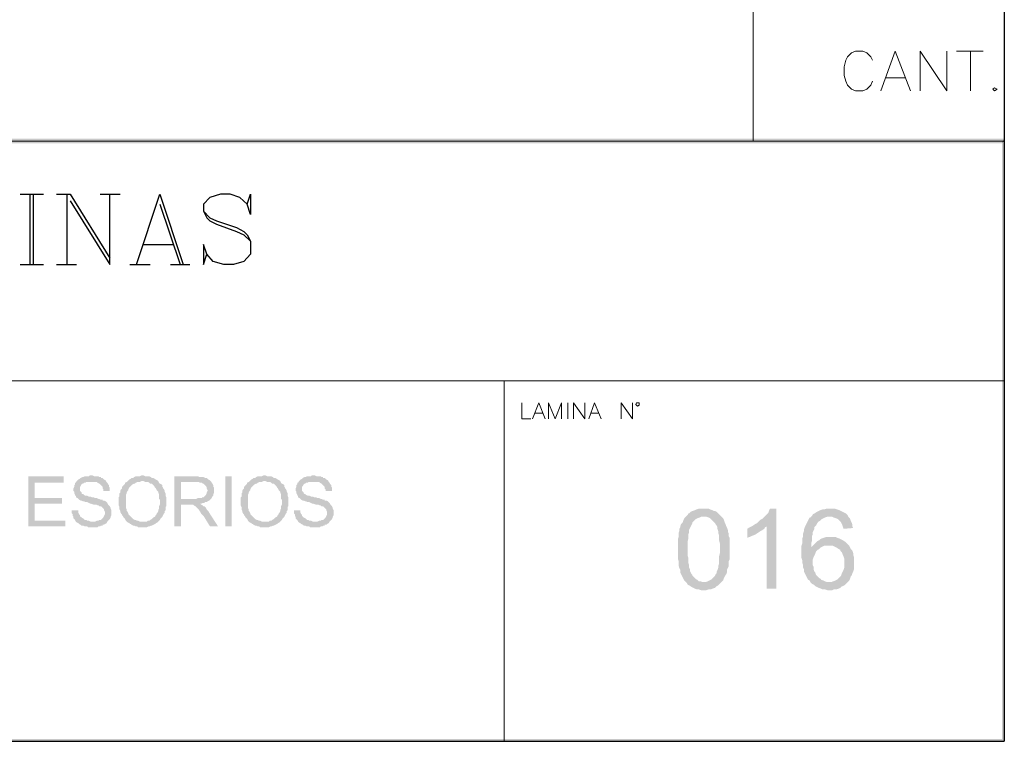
# Model space of a CAD drawing. Header units: millimetres. Extents: x 7 to 3083, y -677 to 294.
# Tile 149 of 256: x 1430 to 1482, y -337 to -299. Entities that reach past the tile are written whole.
import ezdxf

# ---------------------------------------------------------------- set-up
doc = ezdxf.new("R2010")
doc.units = ezdxf.units.MM
for name, color, linetype, lineweight in [('DGE_CONTORNOS', 7, 'Continuous', 0), ('DGE_DATOS', 7, 'Continuous', 0), ('DGE_RELLENO', 7, 'Continuous', 0)]:
    doc.layers.add(name, color=color, linetype=linetype, lineweight=lineweight)

# ---------------------------------------------------------------- blocks, each defined once
blk = doc.blocks.new('DGE_BT_015')
at = {"layer": 'DGE_RELLENO', "true_color": 0x000000}
for points in [[(23.4527, 34.8263), (23.7067, 34.5723), (201.9723, 34.8263)], [(23.7067, 34.5723), (201.9723, 34.8263), (201.8453, 34.5723)], [(201.9723, 34.8263), (201.8453, 34.5723), (201.9723, 34.6993)], [(201.9723, 34.6993), (201.8453, 34.5723), (201.9723, 3.2456)], [(201.8453, 34.5723), (201.9723, 3.2456), (201.8453, 3.3726)], [(152.6963, 17.131), (150.8337, 17.131), (150.8337, 14.5063), (152.781, 14.5063), (152.781, 14.8026), (151.1723, 14.8026), (151.1723, 15.6916), (152.6117, 15.6916), (152.6117, 15.988), (151.1723, 15.988), (151.1723, 16.7923), (152.6963, 16.7923)], [(154.1357, 17.1733), (154.051, 17.1733), (154.0087, 17.131), (153.797, 17.131), (153.7123, 17.0886), (153.67, 17.0886), (153.5853, 17.0463), (153.543, 17.0039), (153.4583, 16.9616), (153.416, 16.9193), (153.3737, 16.8769), (153.3313, 16.7923), (153.289, 16.7923), (153.289, 16.7076), (153.2467, 16.6653), (153.2467, 16.5806), (153.2043, 16.4959), (153.2043, 16.3689), (153.2467, 16.3266), (153.2467, 16.2419), (153.289, 16.1573), (153.289, 16.115), (153.3313, 16.115), (153.3313, 16.0303), (153.416, 15.988), (153.4583, 15.9456), (153.5007, 15.9033), (153.5853, 15.8609), (153.6277, 15.8609), (153.7123, 15.8186), (153.7547, 15.8186), (153.8393, 15.7763), (153.924, 15.7763), (154.0087, 15.7339), (154.0933, 15.6916), (154.1357, 15.6916), (154.2627, 15.6493), (154.3897, 15.6493), (154.4743, 15.607), (154.5167, 15.607), (154.559, 15.5646), (154.6437, 15.5646), (154.686, 15.5223), (154.7283, 15.4799), (154.7707, 15.4376), (154.813, 15.3953), (154.813, 15.3529), (154.8553, 15.2683), (154.8553, 15.1413), (154.813, 15.0566), (154.7707, 14.972), (154.7283, 14.9296), (154.686, 14.8873), (154.6437, 14.8449), (154.559, 14.8449), (154.5167, 14.8026), (154.432, 14.8026), (154.3473, 14.7603), (153.3313, 14.7603), (153.3737, 14.7179), (153.4583, 14.6756), (153.5007, 14.6333), (153.5853, 14.5909), (153.6277, 14.5486), (153.7123, 14.5486), (153.797, 14.5063), (153.924, 14.5063), (153.9663, 14.464), (154.2203, 14.464), (154.4743, 14.464), (154.5167, 14.5063), (154.6013, 14.5063), (154.6437, 14.5486), (154.7283, 14.5486), (154.7283, 14.5909), (154.813, 14.5909), (154.8553, 14.6333), (154.94, 14.6756), (154.9823, 14.7603), (155.0247, 14.8026), (155.067, 14.8449), (155.1093, 14.8873), (155.1517, 14.972), (155.1517, 15.0143), (155.194, 15.0989), (155.194, 15.3529), (155.1517, 15.4376), (155.1517, 15.4799), (155.1093, 15.5646), (155.067, 15.607), (155.0247, 15.6493), (154.9823, 15.7339), (154.94, 15.7763), (154.8977, 15.8186), (154.813, 15.8609), (154.7283, 15.8609), (154.7283, 15.9033), (154.6437, 15.9033), (154.559, 15.9456), (154.5167, 15.9456), (154.432, 15.988), (154.3473, 15.988), (154.2627, 16.0303), (154.178, 16.0303), (154.0933, 16.0726), (154.0087, 16.0726), (153.924, 16.115), (153.8393, 16.115), (153.7547, 16.1573), (153.7123, 16.1996), (153.67, 16.1996), (153.6277, 16.2419), (153.6277, 16.2843), (153.5853, 16.3266), (153.543, 16.3689), (153.543, 16.5806), (153.5853, 16.623), (153.6277, 16.7076), (153.67, 16.7499), (153.7123, 16.7499), (153.7547, 16.7923), (153.8393, 16.7923), (153.8817, 16.8346), (154.94, 16.8346), (154.8977, 16.9193), (154.813, 16.9616), (154.7707, 17.0039), (154.7283, 17.0463), (154.6437, 17.0463), (154.6437, 17.0886), (154.559, 17.0886), (154.5167, 17.131), (154.305, 17.131), (154.2203, 17.1733)], [(156.845, 17.1733), (156.7603, 17.1733), (156.6757, 17.131), (156.464, 17.131), (156.3793, 17.0886), (156.337, 17.0463), (156.2523, 17.0463), (156.21, 17.0039), (156.1253, 16.9616), (156.083, 16.9193), (156.0407, 16.8769), (156.8873, 16.8769), (156.972, 16.8346), (157.099, 16.8346), (157.1837, 16.7923), (157.226, 16.7499), (157.3107, 16.7499), (157.353, 16.7076), (157.3953, 16.6653), (157.4377, 16.623), (157.48, 16.5383), (157.5223, 16.4959), (157.5647, 16.4113), (157.607, 16.3689), (157.6493, 16.3266), (157.6493, 16.2419), (157.6917, 16.1996), (157.6917, 15.9456), (157.734, 15.9033), (157.734, 15.6493), (157.6917, 15.5646), (157.6917, 15.4376), (157.6493, 15.3529), (157.6493, 15.3106), (157.607, 15.2259), (157.5647, 15.1836), (157.5647, 15.1413), (157.5223, 15.0989), (157.48, 15.0143), (157.3953, 14.972), (157.353, 14.9296), (157.3107, 14.8873), (157.226, 14.8449), (157.1837, 14.8026), (157.099, 14.8026), (157.0567, 14.7603), (156.845, 14.7603), (157.6493, 14.7603), (157.6917, 14.8026), (157.734, 14.8449), (157.7763, 14.9296), (157.8187, 14.972), (157.861, 15.0143), (157.9033, 15.0989), (157.9457, 15.1836), (157.988, 15.2259), (157.988, 15.3106), (158.0303, 15.3529), (158.0303, 15.5223), (158.0727, 15.5646), (158.0727, 16.0303), (158.0303, 16.115), (158.0303, 16.2419), (157.988, 16.3266), (157.988, 16.3689), (157.9457, 16.4536), (157.9033, 16.4959), (157.9033, 16.5383), (157.861, 16.5806), (157.861, 16.6653), (157.8187, 16.7076), (157.734, 16.7499), (157.6917, 16.7923), (157.6493, 16.8769), (157.607, 16.9193), (157.5223, 16.9616), (157.48, 17.0039), (157.4377, 17.0039), (157.3953, 17.0463), (157.3107, 17.0463), (157.2683, 17.0886), (157.1837, 17.131), (156.972, 17.131), (156.8873, 17.1733)], [(159.639, 17.131), (158.496, 17.131), (158.496, 14.5063), (158.8347, 14.5063), (158.8347, 15.6493), (159.2157, 15.6493), (159.8507, 15.6916), (159.893, 15.6916), (159.9777, 15.7339), (160.0623, 15.7339), (160.1047, 15.7763), (160.1893, 15.7763), (160.2317, 15.8186), (160.3163, 15.8609), (160.3587, 15.9033), (160.401, 15.9456), (158.8347, 15.9456), (158.8347, 16.8346), (159.639, 16.8346), (160.401, 16.8769), (160.3587, 16.9193), (160.274, 16.9616), (160.2317, 17.0039), (160.1893, 17.0463), (160.1047, 17.0463), (160.02, 17.0886), (159.8083, 17.0886), (159.7237, 17.131)], [(161.163, 17.131), (161.5017, 17.131), (161.5017, 14.5063), (161.163, 14.5063), (161.163, 17.131)], [(163.2373, 17.1733), (163.1527, 17.1733), (163.068, 17.131), (162.8563, 17.131), (162.7717, 17.0886), (162.7293, 17.0463), (162.6447, 17.0463), (162.6023, 17.0039), (162.5177, 16.9616), (162.4753, 16.9193), (162.433, 16.8769), (163.2797, 16.8769), (163.3643, 16.8346), (163.4913, 16.8346), (163.576, 16.7923), (163.6183, 16.7499), (163.703, 16.7499), (163.7453, 16.7076), (163.7877, 16.6653), (163.83, 16.623), (163.8723, 16.5383), (163.9147, 16.4959), (163.957, 16.4113), (163.9993, 16.3689), (164.0417, 16.3266), (164.0417, 16.2419), (164.084, 16.1996), (164.084, 15.9456), (164.1263, 15.9033), (164.1263, 15.6493), (164.084, 15.5646), (164.084, 15.4376), (164.0417, 15.3529), (164.0417, 15.3106), (163.9993, 15.2259), (163.957, 15.1836), (163.957, 15.1413), (163.9147, 15.0989), (163.8723, 15.0143), (163.7877, 14.972), (163.7453, 14.9296), (163.703, 14.8873), (163.6183, 14.8449), (163.576, 14.8026), (163.4913, 14.8026), (163.449, 14.7603), (163.2373, 14.7603), (164.0417, 14.7603), (164.084, 14.8026), (164.1263, 14.8449), (164.1687, 14.9296), (164.211, 14.972), (164.2533, 15.0143), (164.2957, 15.0989), (164.338, 15.1836), (164.3803, 15.2259), (164.3803, 15.3106), (164.4227, 15.3529), (164.4227, 15.5223), (164.465, 15.5646), (164.465, 16.0303), (164.4227, 16.115), (164.4227, 16.2419), (164.3803, 16.3266), (164.3803, 16.3689), (164.338, 16.4536), (164.2957, 16.4959), (164.2957, 16.5383), (164.2533, 16.5806), (164.2533, 16.6653), (164.211, 16.7076), (164.1263, 16.7499), (164.084, 16.7923), (164.0417, 16.8769), (163.9993, 16.9193), (163.9147, 16.9616), (163.8723, 17.0039), (163.83, 17.0039), (163.7877, 17.0463), (163.703, 17.0463), (163.6607, 17.0886), (163.576, 17.131), (163.3643, 17.131), (163.2797, 17.1733)], [(165.7773, 17.1733), (165.6927, 17.1733), (165.6503, 17.131), (165.4387, 17.131), (165.354, 17.0886), (165.3117, 17.0886), (165.227, 17.0463), (165.1847, 17.0039), (165.1, 16.9616), (165.0577, 16.9193), (165.0153, 16.8769), (164.973, 16.7923), (164.9307, 16.7923), (164.9307, 16.7076), (164.8883, 16.6653), (164.8883, 16.5806), (164.846, 16.4959), (164.846, 16.3689), (164.8883, 16.3266), (164.8883, 16.2419), (164.9307, 16.1573), (164.9307, 16.115), (164.973, 16.115), (164.973, 16.0303), (165.0577, 15.988), (165.1, 15.9456), (165.1423, 15.9033), (165.227, 15.8609), (165.2693, 15.8609), (165.354, 15.8186), (165.3963, 15.8186), (165.481, 15.7763), (165.5657, 15.7763), (165.6503, 15.7339), (165.735, 15.6916), (165.7773, 15.6916), (165.9043, 15.6493), (166.0313, 15.6493), (166.116, 15.607), (166.1583, 15.607), (166.2007, 15.5646), (166.2853, 15.5646), (166.3277, 15.5223), (166.37, 15.4799), (166.4123, 15.4376), (166.4547, 15.3953), (166.4547, 15.3529), (166.497, 15.2683), (166.497, 15.1413), (166.4547, 15.0566), (166.4123, 14.972), (166.37, 14.9296), (166.3277, 14.8873), (166.2853, 14.8449), (166.2007, 14.8449), (166.1583, 14.8026), (166.0737, 14.8026), (165.989, 14.7603), (164.973, 14.7603), (165.0153, 14.7179), (165.1, 14.6756), (165.1423, 14.6333), (165.227, 14.5909), (165.2693, 14.5486), (165.354, 14.5486), (165.4387, 14.5063), (165.5657, 14.5063), (165.608, 14.464), (165.862, 14.464), (166.116, 14.464), (166.1583, 14.5063), (166.243, 14.5063), (166.2853, 14.5486), (166.37, 14.5486), (166.37, 14.5909), (166.4547, 14.5909), (166.497, 14.6333), (166.5817, 14.6756), (166.624, 14.7603), (166.6663, 14.8026), (166.7087, 14.8449), (166.751, 14.8873), (166.7933, 14.972), (166.7933, 15.0143), (166.8357, 15.0989), (166.8357, 15.3529), (166.7933, 15.4376), (166.7933, 15.4799), (166.751, 15.5646), (166.7087, 15.607), (166.6663, 15.6493), (166.624, 15.7339), (166.5817, 15.7763), (166.5393, 15.8186), (166.4547, 15.8609), (166.37, 15.8609), (166.37, 15.9033), (166.2853, 15.9033), (166.2007, 15.9456), (166.1583, 15.9456), (166.0737, 15.988), (165.989, 15.988), (165.9043, 16.0303), (165.8197, 16.0303), (165.735, 16.0726), (165.6503, 16.0726), (165.5657, 16.115), (165.481, 16.115), (165.3963, 16.1573), (165.354, 16.1996), (165.3117, 16.1996), (165.2693, 16.2419), (165.2693, 16.2843), (165.227, 16.3266), (165.1847, 16.3689), (165.1847, 16.5806), (165.227, 16.623), (165.2693, 16.7076), (165.3117, 16.7499), (165.354, 16.7499), (165.3963, 16.7923), (165.481, 16.7923), (165.5233, 16.8346), (166.5817, 16.8346), (166.5393, 16.9193), (166.4547, 16.9616), (166.4123, 17.0039), (166.37, 17.0463), (166.2853, 17.0463), (166.2853, 17.0886), (166.2007, 17.0886), (166.1583, 17.131), (165.9467, 17.131), (165.862, 17.1733)], [(154.94, 16.8346), (154.1357, 16.8346), (154.432, 16.8346), (154.4743, 16.7923), (154.559, 16.7499), (154.6013, 16.7076), (154.6437, 16.6653), (154.686, 16.623), (154.7283, 16.5806), (154.7283, 16.4959), (154.7707, 16.4536), (154.7707, 16.3689), (155.1093, 16.3689), (155.1093, 16.5383), (155.067, 16.5806), (155.067, 16.6653), (155.0247, 16.7076), (154.9823, 16.7923)], [(156.0407, 16.8769), (155.9983, 16.8346), (155.9137, 16.7923), (155.9137, 16.7499), (155.8713, 16.7076), (155.829, 16.6653), (155.7867, 16.623), (155.7443, 16.5383), (155.7443, 16.4959), (155.702, 16.4536), (155.6597, 16.3689), (155.6597, 16.2843), (155.6173, 16.2419), (155.6173, 16.0726), (155.575, 16.0303), (155.575, 15.607), (155.6173, 15.5223), (155.6173, 15.3953), (155.6597, 15.3106), (155.6597, 15.2683), (155.702, 15.1836), (155.7443, 15.1413), (155.7443, 15.0989), (155.7867, 15.0566), (155.829, 14.972), (155.8713, 14.9296), (155.9137, 14.8873), (155.956, 14.8026), (155.9983, 14.7603), (156.0407, 14.7179), (156.1253, 14.6756), (156.1677, 14.6333), (156.21, 14.6333), (156.2523, 14.5909), (156.337, 14.5486), (156.3793, 14.5486), (156.464, 14.5063), (156.5487, 14.5063), (156.591, 14.464), (156.845, 14.464), (157.0567, 14.464), (157.1413, 14.5063), (157.1837, 14.5063), (157.2683, 14.5486), (157.3107, 14.5486), (157.3953, 14.5909), (157.48, 14.6333), (157.5223, 14.6756), (157.607, 14.7179), (157.6493, 14.7603), (156.6757, 14.7603), (156.591, 14.8026), (156.5487, 14.8026), (156.464, 14.8449), (156.4217, 14.8449), (156.337, 14.8873), (156.2947, 14.9296), (156.2523, 14.972), (156.21, 15.0143), (156.1677, 15.0566), (156.1253, 15.0989), (156.083, 15.1413), (156.083, 15.1836), (156.0407, 15.2683), (155.9983, 15.3106), (155.9983, 15.3953), (155.956, 15.4799), (155.956, 16.1573), (155.9983, 16.2419), (155.9983, 16.2843), (156.0407, 16.3689), (156.083, 16.4113), (156.083, 16.4536), (156.1253, 16.5383), (156.1677, 16.5806), (156.21, 16.623), (156.2523, 16.6653), (156.2947, 16.7076), (156.3793, 16.7499), (156.4217, 16.7499), (156.464, 16.7923), (156.5487, 16.8346), (156.6757, 16.8346), (156.7603, 16.8769), (156.845, 16.8769)], [(160.401, 16.8769), (159.639, 16.8346), (159.766, 16.8346), (159.8507, 16.7923), (159.9353, 16.7923), (159.9777, 16.7499), (160.02, 16.7499), (160.0623, 16.7076), (160.1047, 16.6653), (160.147, 16.623), (160.1893, 16.5383), (160.1893, 16.4959), (160.2317, 16.4113), (160.2317, 16.3689), (160.1893, 16.2843), (160.1893, 16.2419), (160.147, 16.1573), (160.1047, 16.115), (160.0623, 16.0726), (160.02, 16.0303), (159.9353, 16.0303), (159.9353, 15.988), (159.7237, 15.988), (159.639, 15.9456), (158.8347, 15.9456), (160.401, 15.9456), (160.4433, 15.988), (160.4857, 16.0726), (160.528, 16.115), (160.528, 16.1996), (160.5703, 16.2419), (160.5703, 16.5383), (160.528, 16.5806), (160.528, 16.6653), (160.4857, 16.7499), (160.4433, 16.7923), (160.4433, 16.8346)], [(162.433, 16.8769), (162.3907, 16.8346), (162.306, 16.7923), (162.306, 16.7499), (162.2637, 16.7076), (162.2213, 16.6653), (162.179, 16.623), (162.1367, 16.5383), (162.1367, 16.4959), (162.0943, 16.4536), (162.052, 16.3689), (162.052, 16.2843), (162.0097, 16.2419), (162.0097, 16.0726), (161.9673, 16.0303), (161.9673, 15.607), (162.0097, 15.5223), (162.0097, 15.3953), (162.052, 15.3106), (162.052, 15.2683), (162.0943, 15.1836), (162.1367, 15.1413), (162.1367, 15.0989), (162.179, 15.0566), (162.2213, 14.972), (162.2637, 14.9296), (162.306, 14.8873), (162.3483, 14.8026), (162.3907, 14.7603), (162.433, 14.7179), (162.5177, 14.6756), (162.56, 14.6333), (162.6023, 14.6333), (162.6447, 14.5909), (162.7293, 14.5486), (162.7717, 14.5486), (162.8563, 14.5063), (162.941, 14.5063), (162.9833, 14.464), (163.2373, 14.464), (163.449, 14.464), (163.5337, 14.5063), (163.576, 14.5063), (163.6607, 14.5486), (163.703, 14.5486), (163.7877, 14.5909), (163.8723, 14.6333), (163.9147, 14.6756), (163.9993, 14.7179), (164.0417, 14.7603), (163.068, 14.7603), (162.9833, 14.8026), (162.941, 14.8026), (162.8563, 14.8449), (162.814, 14.8449), (162.7293, 14.8873), (162.687, 14.9296), (162.6447, 14.972), (162.6023, 15.0143), (162.56, 15.0566), (162.5177, 15.0989), (162.4753, 15.1413), (162.4753, 15.1836), (162.433, 15.2683), (162.3907, 15.3106), (162.3907, 15.3953), (162.3483, 15.4799), (162.3483, 16.1573), (162.3907, 16.2419), (162.3907, 16.2843), (162.433, 16.3689), (162.4753, 16.4113), (162.4753, 16.4536), (162.5177, 16.5383), (162.56, 16.5806), (162.6023, 16.623), (162.6447, 16.6653), (162.687, 16.7076), (162.7717, 16.7499), (162.814, 16.7499), (162.8563, 16.7923), (162.941, 16.8346), (163.068, 16.8346), (163.1527, 16.8769), (163.2373, 16.8769)], [(166.5817, 16.8346), (165.7773, 16.8346), (166.0737, 16.8346), (166.116, 16.7923), (166.2007, 16.7499), (166.243, 16.7076), (166.2853, 16.6653), (166.3277, 16.623), (166.37, 16.5806), (166.37, 16.4959), (166.4123, 16.4536), (166.4123, 16.3689), (166.751, 16.3689), (166.751, 16.5383), (166.7087, 16.5806), (166.7087, 16.6653), (166.6663, 16.7076), (166.624, 16.7923)], [(159.8507, 15.6916), (159.2157, 15.6493), (159.4697, 15.6493), (159.512, 15.607), (159.5967, 15.5646), (159.639, 15.5223), (159.6813, 15.4799), (159.766, 15.3953), (159.8083, 15.3529), (159.8083, 15.3106), (159.8507, 15.2683), (159.893, 15.1836), (159.9353, 15.1413), (160.02, 15.0566), (160.3587, 14.5063), (160.782, 14.5063), (160.3163, 15.2259), (160.274, 15.3106), (160.2317, 15.3529), (160.1893, 15.3953), (160.147, 15.4799), (160.1047, 15.5223), (160.0623, 15.5646), (160.02, 15.5646), (159.9777, 15.607), (159.893, 15.6493)], [(153.4583, 15.3529), (153.1197, 15.3529), (153.1197, 15.1836), (153.162, 15.1413), (153.162, 15.0566), (153.2043, 15.0143), (153.2043, 14.9296), (153.2467, 14.8873), (153.289, 14.8449), (153.3313, 14.7603), (154.2203, 14.7603), (154.0933, 14.7603), (154.0087, 14.8026), (153.924, 14.8026), (153.8817, 14.8449), (153.797, 14.8449), (153.7547, 14.8873), (153.7123, 14.9296), (153.6277, 14.972), (153.5853, 15.0143), (153.543, 15.0566), (153.543, 15.0989), (153.5007, 15.1413), (153.4583, 15.2259), (153.4583, 15.3106)], [(165.1, 15.3529), (164.7613, 15.3529), (164.7613, 15.1836), (164.8037, 15.1413), (164.8037, 15.0566), (164.846, 15.0143), (164.846, 14.9296), (164.8883, 14.8873), (164.9307, 14.8449), (164.973, 14.7603), (165.862, 14.7603), (165.735, 14.7603), (165.6503, 14.8026), (165.5657, 14.8026), (165.5233, 14.8449), (165.4387, 14.8449), (165.3963, 14.8873), (165.354, 14.9296), (165.2693, 14.972), (165.227, 15.0143), (165.1847, 15.0566), (165.1847, 15.0989), (165.1423, 15.1413), (165.1, 15.2259), (165.1, 15.3106)], [(185.293, 15.0143), (185.2083, 14.9296), (185.166, 14.8449), (185.1237, 14.7179), (185.039, 14.6333), (184.9967, 14.5063), (184.9967, 14.464), (184.9543, 14.3793), (184.9543, 14.2946), (184.912, 14.1676), (184.912, 13.956), (184.8697, 13.8289), (184.8697, 12.813), (184.912, 12.6859), (184.912, 12.432), (184.9543, 12.3049), (184.9967, 12.2203), (184.9967, 12.0933), (185.039, 12.0086), (185.0813, 11.9239), (185.1237, 11.8393), (185.166, 11.7546), (185.2083, 11.6699), (185.2507, 11.6276), (185.3353, 11.5429), (186.2243, 11.5853), (186.182, 11.5853), (186.055, 11.6276), (185.9703, 11.6276), (185.8857, 11.7123), (185.801, 11.7546), (185.7163, 11.8393), (185.6317, 11.9239), (185.6317, 11.9663), (185.5893, 12.0086), (185.547, 12.0933), (185.5047, 12.1779), (185.5047, 12.2626), (185.4623, 12.3473), (185.4623, 12.4743), (185.42, 12.6013), (185.42, 12.8553), (185.3777, 12.9823), (185.3777, 13.7019), (185.42, 13.8713), (185.42, 14.0829), (185.4623, 14.2099), (185.4623, 14.3369), (185.5047, 14.4216), (185.547, 14.5063), (185.5893, 14.5909), (185.6317, 14.6756), (185.6317, 14.7179), (185.7163, 14.8026), (185.801, 14.8873), (185.8857, 14.9296), (186.0127, 14.972), (186.0973, 15.0143), (186.2243, 15.0143)], [(186.2243, 15.4376), (185.9703, 15.4376), (185.8433, 15.3953), (185.7587, 15.3529), (185.6317, 15.3106), (185.547, 15.2683), (185.4623, 15.1836), (185.42, 15.1836), (185.3777, 15.0989), (185.293, 15.0143), (186.3513, 15.0143), (186.4783, 14.972), (186.563, 14.9296), (186.6477, 14.8449), (186.7323, 14.7603), (186.817, 14.6756), (186.8593, 14.5909), (186.9017, 14.5486), (186.944, 14.464), (186.944, 14.3793), (186.9863, 14.2523), (186.9863, 14.1676), (187.0287, 14.0406), (187.0287, 13.7866), (187.071, 13.6173), (187.071, 13.1093), (187.0287, 12.94), (187.0287, 12.5589), (186.9863, 12.432), (186.9863, 12.3473), (186.944, 12.2203), (186.9017, 12.1356), (186.9017, 12.0509), (186.8593, 12.0086), (186.817, 11.9239), (186.7747, 11.8816), (186.69, 11.797), (186.6053, 11.7123), (186.5207, 11.6699), (186.436, 11.6276), (186.309, 11.5853), (186.2243, 11.5853), (185.3353, 11.5429), (185.3777, 11.4583), (185.4623, 11.4159), (185.5893, 11.3313), (185.674, 11.289), (185.7587, 11.2466), (185.8857, 11.2043), (185.9703, 11.2043), (186.0973, 11.1619), (186.2243, 11.1619), (186.3513, 11.1619), (186.4783, 11.2043), (186.6053, 11.2043), (186.69, 11.2466), (186.817, 11.289), (186.9017, 11.3736), (186.9863, 11.4159), (187.0287, 11.4583), (187.071, 11.5006), (187.1557, 11.5853), (187.2403, 11.6699), (187.2827, 11.797), (187.325, 11.8816), (187.4097, 12.0086), (187.452, 12.1356), (187.452, 12.2626), (187.4943, 12.3473), (187.5367, 12.432), (187.5367, 12.6859), (187.579, 12.7706), (187.579, 13.9136), (187.5367, 13.9983), (187.5367, 14.1253), (187.4943, 14.2099), (187.4943, 14.2946), (187.452, 14.4216), (187.4097, 14.5063), (187.3673, 14.6333), (187.325, 14.7179), (187.2827, 14.8449), (187.2403, 14.9296), (187.1557, 15.0143), (187.071, 15.0989), (186.9863, 15.1836), (186.9017, 15.2683), (186.817, 15.3106), (186.7747, 15.3106), (186.69, 15.3529), (186.563, 15.3953), (186.4783, 15.4376), (186.3513, 15.4376)], [(190.0343, 15.4376), (189.6957, 15.4376), (189.6533, 15.3529), (189.611, 15.2259), (189.5263, 15.1413), (189.4417, 15.0566), (189.357, 14.972), (189.2723, 14.8873), (189.1877, 14.8449), (189.103, 14.7603), (189.0183, 14.6756), (188.9337, 14.6333), (188.8067, 14.5486), (189.5263, 14.5063), (189.5263, 11.2466), (190.0343, 11.2466)], [(191.897, 15.0566), (191.8123, 14.972), (191.77, 14.972), (191.7277, 14.8873), (191.6853, 14.8026), (191.643, 14.7179), (191.6007, 14.6333), (191.5583, 14.5486), (191.516, 14.464), (191.4737, 14.3369), (191.4737, 14.2523), (191.4313, 14.1253), (191.4313, 13.9983), (191.389, 13.8713), (191.389, 13.6173), (191.3467, 13.4903), (191.3467, 12.8553), (191.389, 12.7283), (191.389, 12.6013), (191.4313, 12.4743), (191.4313, 12.3473), (191.4737, 12.2626), (191.4737, 12.1356), (191.516, 12.0509), (191.5583, 11.9663), (191.6007, 11.8816), (191.643, 11.797), (191.6853, 11.7123), (191.77, 11.6699), (191.8123, 11.5853), (191.897, 11.5006), (191.9817, 11.4583), (192.0663, 11.3736), (192.151, 11.3313), (192.2357, 11.289), (192.3627, 11.2466), (192.4473, 11.2043), (192.5743, 11.2043), (192.7013, 11.1619), (192.9553, 11.1619), (193.04, 11.2043), (193.167, 11.2043), (193.294, 11.2466), (193.3787, 11.289), (193.4633, 11.3736), (193.5057, 11.3736), (193.5903, 11.4159), (193.675, 11.5006), (193.7597, 11.5853), (192.7013, 11.5853), (192.5743, 11.6276), (192.4897, 11.6699), (192.3627, 11.7123), (192.3627, 11.7546), (192.278, 11.797), (192.1933, 11.8816), (192.1087, 11.9663), (192.0663, 12.0933), (192.024, 12.1356), (191.9817, 12.2626), (191.9817, 12.3896), (191.9393, 12.4743), (191.9393, 12.7706), (191.9817, 12.8976), (192.024, 12.9823), (192.0663, 13.0669), (192.1087, 13.1939), (192.1933, 13.2786), (192.278, 13.3209), (192.3627, 13.4056), (191.8547, 13.4056), (191.8547, 13.6173), (191.897, 13.7443), (191.897, 13.9983), (191.9393, 14.0829), (191.9393, 14.2099), (191.9817, 14.2946), (192.024, 14.3793), (192.024, 14.464), (192.1087, 14.5486), (192.151, 14.6333), (192.2357, 14.7603), (192.3203, 14.8026), (192.405, 14.8873), (192.4897, 14.9296), (192.5743, 14.972), (192.7013, 15.0143), (192.8283, 15.0143)], [(192.8707, 15.4376), (192.659, 15.4376), (192.532, 15.3953), (192.4473, 15.3953), (192.3203, 15.3529), (192.2357, 15.3106), (192.151, 15.2683), (192.024, 15.1836), (191.9393, 15.1413), (191.897, 15.0566), (192.8283, 15.0143), (192.9553, 15.0143), (193.04, 14.972), (193.167, 14.9296), (193.2517, 14.8873), (193.3363, 14.8026), (193.421, 14.7179), (193.4633, 14.6333), (193.5057, 14.5063), (193.548, 14.3793), (194.056, 14.4216), (194.0137, 14.5063), (194.0137, 14.5909), (193.9713, 14.7179), (193.929, 14.8026), (193.8867, 14.9296), (193.802, 15.0143), (193.7597, 15.0989), (193.675, 15.1836), (193.5903, 15.2259), (193.5057, 15.2683), (193.421, 15.3106), (193.3363, 15.3529), (193.2093, 15.3953), (193.0823, 15.4376), (192.9977, 15.4376)], [(188.8067, 14.5486), (188.722, 14.5063), (188.6373, 14.464), (188.5103, 14.3793), (188.5103, 13.9136), (188.6373, 13.956), (188.722, 13.9983), (188.849, 14.0406), (188.9337, 14.0829), (189.0607, 14.1676), (189.1877, 14.2523), (189.2723, 14.2946), (189.3993, 14.3793), (189.4417, 14.464), (189.5263, 14.5063)], [(192.8707, 13.956), (192.659, 13.956), (192.532, 13.9136), (192.405, 13.8713), (192.3203, 13.8289), (192.278, 13.7866), (192.1933, 13.7443), (192.1087, 13.6596), (192.024, 13.5749), (191.9393, 13.4903), (191.8547, 13.4056), (192.3627, 13.4056), (192.4473, 13.448), (192.532, 13.4903), (192.786, 13.4903), (193.7597, 13.5749), (193.7173, 13.6173), (193.6327, 13.7019), (193.5057, 13.7866), (193.421, 13.8289), (193.3363, 13.8713), (193.2093, 13.9136), (193.1247, 13.956), (192.9977, 13.956)], [(193.7597, 13.5749), (192.786, 13.4903), (192.9977, 13.4903), (193.0823, 13.448), (193.167, 13.4056), (193.294, 13.3209), (193.3787, 13.2786), (193.3787, 13.2363), (193.4633, 13.1516), (193.5057, 13.0246), (193.548, 12.94), (193.5903, 12.813), (193.5903, 12.3473), (193.548, 12.2203), (193.5057, 12.1356), (193.4633, 12.0509), (193.421, 11.9239), (193.3363, 11.8393), (193.294, 11.797), (193.2093, 11.7123), (193.1247, 11.6699), (192.9977, 11.6276), (192.913, 11.5853), (192.786, 11.5853), (193.7597, 11.5853), (193.8443, 11.6699), (193.8867, 11.7546), (193.929, 11.8816), (193.9713, 11.9239), (194.0137, 12.0509), (194.056, 12.1356), (194.0983, 12.2626), (194.0983, 12.8976), (194.056, 13.0246), (194.056, 13.1093), (194.0137, 13.2363), (193.929, 13.3209), (193.8867, 13.4056), (193.8443, 13.4903)], [(201.9723, 3.2456), (201.8453, 3.3726), (23.5797, 3.2456)], [(201.8453, 3.3726), (23.5797, 3.2456), (23.7067, 3.3726)]]:
    blk.add_hatch(color=18, dxfattribs=at).paths.add_polyline_path(points, flags=0)
at = {"layer": 'DGE_CONTORNOS', "lineweight": 25}
for points in [[(201.9723, 293.9063), (201.9723, 3.2456)], [(150.4103, 31.9053), (151.638, 31.9053)], [(150.9183, 31.9053), (150.9183, 28.2223)], [(151.0877, 31.9053), (151.0877, 28.2223)], [(152.3153, 31.9053), (153.035, 31.9053)], [(152.8657, 31.9053), (152.8657, 28.2223)], [(153.035, 31.9053), (155.1093, 28.5609)], [(153.035, 31.5666), (155.1093, 28.2223), (155.1093, 31.9053)], [(154.6013, 31.9053), (155.6597, 31.9053)], [(156.5063, 28.2223), (157.734, 31.9053), (158.9617, 28.2223)], [(162.306, 31.3973), (162.4753, 31.9053), (162.4753, 30.847), (162.306, 31.3973), (161.925, 31.7359), (161.417, 31.9053), (160.909, 31.9053), (160.3587, 31.7359), (160.02, 31.3973), (160.02, 31.0163), (160.1893, 30.6776), (160.3587, 30.5083), (160.6973, 30.339), (161.7557, 29.9579), (162.1367, 29.7886), (162.4753, 29.4499)], [(157.734, 31.3973), (158.7923, 28.2223)], [(160.02, 31.0163), (160.3587, 30.6776), (160.6973, 30.5083), (161.7557, 30.1696), (162.1367, 29.9579), (162.306, 29.7886), (162.4753, 29.4499), (162.4753, 28.7726), (162.1367, 28.3916), (161.5863, 28.2223), (161.0783, 28.2223), (160.528, 28.3916), (160.1893, 28.7726), (160.02, 29.2806), (160.02, 28.2223), (160.1893, 28.7726)], [(156.8873, 29.2806), (158.4537, 29.2806)], [(150.4103, 28.2223), (151.638, 28.2223)], [(152.3153, 28.2223), (153.3737, 28.2223)], [(156.1677, 28.2223), (157.226, 28.2223)], [(158.2843, 28.2223), (159.3003, 28.2223)], [(7.874, 3.2456), (201.9723, 3.2456)]]:
    blk.add_lwpolyline(points, dxfattribs=at)
at = {"layer": 'DGE_CONTORNOS', "lineweight": 5}
for points in [[(188.8067, 71.4447), (188.8067, 34.6993)], [(175.768, 22.1263), (175.768, 3.2456)]]:
    blk.add_lwpolyline(points, dxfattribs=at)
at = {"layer": 'DGE_CONTORNOS', "lineweight": 13}
for points in [[(195.072, 38.9326), (194.9873, 39.1019), (194.7757, 39.3136), (194.564, 39.3983), (194.183, 39.3983), (193.9713, 39.3136), (193.7597, 39.1019), (193.675, 38.9326), (193.5903, 38.5939), (193.5903, 38.1283), (193.675, 37.832), (193.7597, 37.6203), (193.9713, 37.4086), (194.183, 37.3239), (194.564, 37.3239), (194.7757, 37.4086), (194.9873, 37.6203), (195.072, 37.832)], [(195.4953, 37.3239), (196.2573, 39.3983), (197.0617, 37.3239)], [(197.5697, 37.3239), (197.5697, 39.3983), (198.9667, 37.3239), (198.9667, 39.3983)], [(199.4747, 39.3983), (200.8717, 39.3983)], [(200.1943, 39.3983), (200.1943, 37.3239)], [(195.7917, 38.0013), (196.7653, 38.0013)], [(201.4643, 37.4933), (201.5913, 37.4086), (201.4643, 37.3239), (201.3797, 37.4086), (201.4643, 37.4933)], [(23.5797, 34.6993), (201.9723, 34.6993)], [(176.6993, 20.9833), (176.6993, 20.1366), (177.165, 20.1366)], [(177.2497, 20.1366), (177.5883, 20.9833), (177.927, 20.1366)], [(178.0963, 20.1366), (178.0963, 20.9833), (178.435, 20.1366), (178.7737, 20.9833), (178.7737, 20.1366)], [(179.1123, 20.9833), (179.1123, 20.1366)], [(179.4087, 20.1366), (179.4087, 20.9833), (180.0013, 20.1366), (180.0013, 20.9833)], [(180.213, 20.1366), (180.5093, 20.9833), (180.848, 20.1366)], [(181.9063, 20.1366), (181.9063, 20.9833), (182.499, 20.1366), (182.499, 20.9833)], [(182.8377, 20.8986), (182.8377, 20.9833), (182.7107, 20.9833), (182.6683, 20.8986), (182.7107, 20.8563), (182.753, 20.814), (182.8377, 20.8563), (182.8377, 20.8986)], [(177.3767, 20.4329), (177.8, 20.4329)], [(180.2977, 20.4329), (180.721, 20.4329)]]:
    blk.add_lwpolyline(points, dxfattribs=at)
at = {"layer": 'DGE_CONTORNOS', "lineweight": 9}
blk.add_lwpolyline([(23.5797, 22.1263), (201.9723, 22.1263)], dxfattribs=at)
at = {"layer": 'DGE_DATOS', "flags": 1}
for tag, p in [('NORMA', (12, -5)), ('LAMINA', (12, -8)), ('PAGINA_PDF', (12, -11))]:
    blk.add_attdef(tag, p, '', height=1.5, dxfattribs=at)

msp = doc.modelspace()

# ---------------------------------------------------------------- block references
msp.add_blockref('DGE_BT_015', (1280, -340))

doc.saveas('drawing.dxf')
